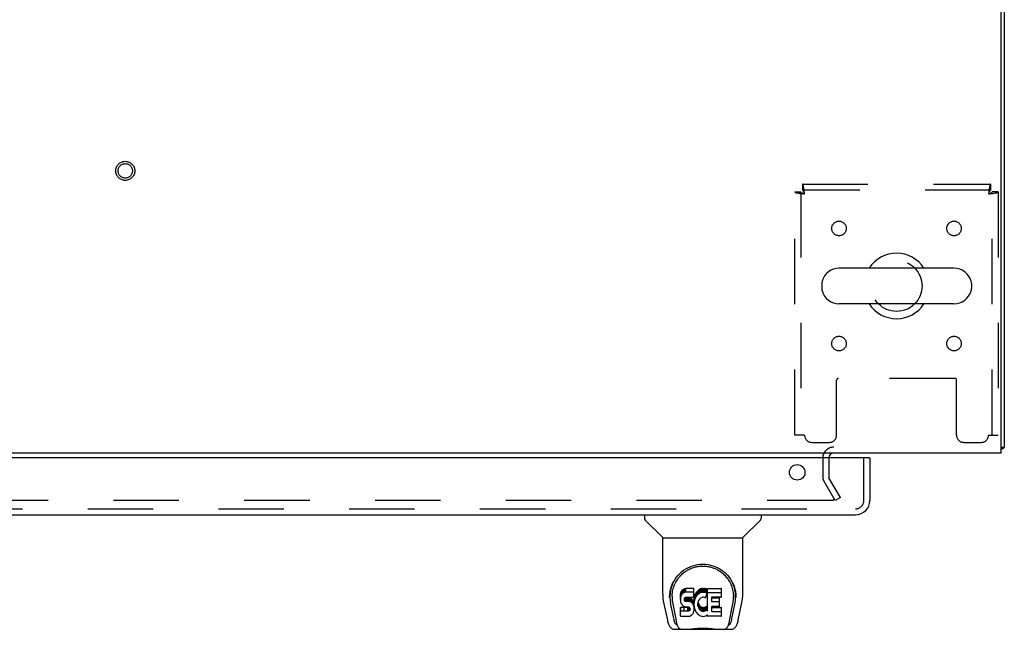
# Model space of a CAD drawing. Header units: inches. Extents: x 0 to 204, y 0 to 132.
# Tile 94 of 99: x 85 to 102, y 99 to 110. Entities that reach past the tile are written whole.
import ezdxf

# ---------------------------------------------------------------- set-up
doc = ezdxf.new("R2010")
doc.units = ezdxf.units.IN
doc.header["$LTSCALE"] = 11.243375
doc.header["$MEASUREMENT"] = 0
doc.linetypes.add('HIDDEN', pattern=[0.2, 0.1, -0.1])
doc.layers.get('0').update_dxf_attribs({"linetype": 'CONTINUOUS'})
doc.layers.add('DEFAULT_2', color=8, linetype='HIDDEN')
doc.layers.add('DOOR_ASSEMBLY', color=7, linetype='CONTINUOUS')

msp = doc.modelspace()

# ---------------------------------------------------------------- linework, layer by layer
at = {"color": 3, "linetype": 'Continuous'}
for p, q in [((102.177, 102.249), (102.177, 120.137)), ((102.229, 120.06), (102.229, 102.353)), ((102.177, 102.249), (62.031, 102.249))]:
    msp.add_line(p, q, dxfattribs=at)
at = {"color": 7, "linetype": 'Continuous'}
for p, q in [((101.362, 105.43), (99.387, 105.43)), ((99.087, 105.167), (99.087, 105.08)), ((101.662, 105.167), (101.662, 105.08)), ((101.362, 104.818), (99.387, 104.818)), ((102.177, 102.353), (102.229, 102.353)), ((102.188, 102.321), (102.177, 102.329))]:
    msp.add_line(p, q, dxfattribs=at)
at = {"color": 3, "linetype": 'Continuous'}
for points in [[(102.188, 102.321), (102.19, 102.323), (102.192, 102.324), (102.194, 102.326), (102.197, 102.328), (102.2, 102.33), (102.203, 102.331), (102.206, 102.333), (102.212, 102.336)], [(102.212, 102.336), (102.215, 102.337), (102.217, 102.339), (102.22, 102.34), (102.222, 102.342), (102.224, 102.343), (102.226, 102.345), (102.227, 102.347), (102.228, 102.348), (102.228, 102.35), (102.229, 102.351), (102.229, 102.353)]]:
    msp.add_lwpolyline(points, dxfattribs=at)
at = {"color": 7, "linetype": 'Continuous'}
for centre, radius, start, end in [((100.375, 105.124), 0.562, 32.9567, 147.0433), ((99.387, 105.124), 0.306, 90, 164.3697), ((101.362, 105.124), 0.306, 15.6303, 90), ((99.231, 105.167), 0.144, 164.3697, 180), ((101.519, 105.167), 0.144, 0, 15.6303), ((99.231, 105.08), 0.144, 180, 195.6303), ((99.387, 105.124), 0.306, 195.6303, 270), ((101.362, 105.124), 0.306, 270, 344.3697), ((101.519, 105.08), 0.144, 344.3697, 360), ((100.375, 105.124), 0.562, 212.956, 327.044)]:
    msp.add_arc(centre, radius, start, end, dxfattribs=at)
at = {"color": 3, "linetype": 'Continuous'}
for centre, radius, start, end in [((99.293, 102.164), 0.085, 90, 175.9511), ((102.04, 102.438), 0.189, 316.4873, 321.7194)]:
    msp.add_arc(centre, radius, start, end, dxfattribs=at)
at = {"layer": 'DEFAULT_2', "color": 8, "linetype": 'HIDDEN'}
for p, q in [((98.625, 106.74), (98.729, 106.74)), ((98.625, 102.561), (98.625, 106.74)), ((98.729, 106.74), (98.729, 102.561)), ((98.759, 106.874), (101.991, 106.874)), ((98.759, 106.874), (98.759, 106.77)), ((101.991, 106.77), (98.759, 106.77)), ((101.991, 106.874), (101.991, 106.77)), ((102.125, 106.74), (102.021, 106.74)), ((102.021, 102.561), (102.021, 106.74)), ((102.125, 106.74), (102.125, 102.561)), ((101.376, 103.536), (99.374, 103.536)), ((99.344, 102.561), (99.344, 103.506)), ((101.406, 102.561), (101.406, 103.506)), ((98.792, 102.561), (98.625, 102.561)), ((101.958, 102.561), (102.125, 102.561)), ((98.917, 102.436), (99.219, 102.436)), ((101.531, 102.436), (101.833, 102.436)), ((99.104, 102.164), (99.104, 101.844)), ((99.208, 102.164), (99.208, 101.844)), ((99.408, 101.488), (99.212, 101.828)), ((99.318, 101.436), (99.122, 101.776)), ((99.408, 101.488), (99.318, 101.436)), ((99.272, 101.436), (64.935, 101.436))]:
    msp.add_line(p, q, dxfattribs=at)
for points in [[(98.625, 106.74), (98.626, 106.737), (98.629, 106.735), (98.634, 106.733), (98.641, 106.73), (98.65, 106.728), (98.661, 106.725), (98.674, 106.723), (98.688, 106.721), (98.703, 106.718), (98.719, 106.716), (98.737, 106.714), (98.755, 106.711), (98.773, 106.709), (98.792, 106.707)], [(98.729, 106.74), (98.729, 106.737), (98.73, 106.735), (98.732, 106.733), (98.735, 106.73), (98.738, 106.728), (98.743, 106.725), (98.747, 106.723), (98.752, 106.721), (98.758, 106.718), (98.764, 106.716), (98.771, 106.714), (98.778, 106.711), (98.785, 106.709), (98.792, 106.707)], [(98.792, 106.707), (98.789, 106.725), (98.787, 106.744), (98.785, 106.762), (98.782, 106.779), (98.78, 106.795), (98.778, 106.811), (98.775, 106.825), (98.773, 106.837), (98.771, 106.848), (98.768, 106.857), (98.766, 106.864), (98.763, 106.869), (98.761, 106.873), (98.759, 106.874)], [(98.792, 106.707), (98.789, 106.714), (98.787, 106.721), (98.785, 106.727), (98.782, 106.734), (98.78, 106.74), (98.778, 106.746), (98.775, 106.751), (98.773, 106.756), (98.771, 106.76), (98.768, 106.763), (98.766, 106.766), (98.763, 106.768), (98.761, 106.769), (98.759, 106.77)], [(101.991, 106.874), (101.988, 106.873), (101.986, 106.869), (101.984, 106.864), (101.981, 106.857), (101.979, 106.848), (101.977, 106.837), (101.974, 106.825), (101.972, 106.811), (101.97, 106.795), (101.967, 106.779), (101.965, 106.762), (101.962, 106.744), (101.96, 106.725), (101.958, 106.707)], [(101.991, 106.77), (101.988, 106.769), (101.986, 106.768), (101.984, 106.766), (101.981, 106.763), (101.979, 106.76), (101.977, 106.756), (101.974, 106.751), (101.972, 106.746), (101.97, 106.74), (101.967, 106.734), (101.965, 106.727), (101.962, 106.721), (101.96, 106.714), (101.958, 106.707)], [(101.958, 106.707), (101.976, 106.709), (101.995, 106.711), (102.013, 106.714), (102.03, 106.716), (102.047, 106.718), (102.062, 106.721), (102.076, 106.723), (102.088, 106.725), (102.099, 106.728), (102.108, 106.73), (102.115, 106.733), (102.121, 106.735), (102.124, 106.737), (102.125, 106.74)], [(101.958, 106.707), (101.965, 106.709), (101.972, 106.711), (101.979, 106.714), (101.985, 106.716), (101.991, 106.718), (101.997, 106.721), (102.002, 106.723), (102.007, 106.725), (102.011, 106.728), (102.015, 106.73), (102.017, 106.733), (102.019, 106.735), (102.02, 106.737), (102.021, 106.74)], [(99.292, 101.453), (99.292, 101.453), (99.292, 101.451), (99.292, 101.449), (99.291, 101.447), (99.29, 101.446), (99.289, 101.444), (99.288, 101.443), (99.287, 101.442), (99.285, 101.44), (99.284, 101.439), (99.282, 101.438), (99.28, 101.437), (99.278, 101.437), (99.276, 101.436), (99.274, 101.436), (99.272, 101.436)], [(99.29, 101.461), (99.291, 101.46), (99.292, 101.458), (99.292, 101.456), (99.292, 101.454), (99.292, 101.453)]]:
    msp.add_lwpolyline(points, dxfattribs=at)
for centre, radius in [((87.104, 107.103), 0.164), ((87.104, 107.103), 0.124), ((99.385, 106.113), 0.125), ((101.364, 106.113), 0.125), ((100.375, 105.124), 0.438), ((99.385, 104.134), 0.125), ((101.364, 104.134), 0.125)]:
    msp.add_circle(centre, radius, dxfattribs=at)
for centre, radius, start, end in [((99.374, 103.506), 0.03, 90, 180), ((101.376, 103.506), 0.03, 0, 90), ((98.917, 102.561), 0.125, 180, 270), ((99.219, 102.561), 0.125, 270, 360), ((101.531, 102.561), 0.125, 180, 270), ((101.833, 102.561), 0.125, 270, 360), ((99.293, 102.164), 0.189, 90, 180), ((99.241, 101.844), 0.137, 180, 210), ((99.241, 101.844), 0.033, 180, 210)]:
    msp.add_arc(centre, radius, start, end, dxfattribs=at)
at = {"layer": 'DOOR_ASSEMBLY', "color": 3, "linetype": 'Continuous'}
for p, q in [((99.896, 102.17), (63.979, 102.17)), ((99.916, 102.17), (99.916, 101.437)), ((63.975, 101.191), (99.67, 101.191))]:
    msp.add_line(p, q, dxfattribs=at)
at = {"layer": 'DOOR_ASSEMBLY', "color": 8, "linetype": 'HIDDEN'}
for p, q in [((99.812, 101.437), (99.812, 102.17)), ((63.975, 101.295), (99.67, 101.295))]:
    msp.add_line(p, q, dxfattribs=at)
at = {"layer": 'DOOR_ASSEMBLY', "color": 7, "linetype": 'Continuous'}
for p, q in [((99.896, 102.17), (99.916, 102.17)), ((96.037, 101.191), (96.037, 101.128)), ((98.045, 101.191), (98.045, 101.128)), ((96.347, 100.803), (96.049, 101.1)), ((97.736, 100.803), (98.034, 101.1)), ((96.352, 100.797), (97.73, 100.797)), ((96.352, 99.825), (96.352, 100.797)), ((97.73, 99.826), (97.73, 100.797)), ((96.478, 99.857), (96.476, 99.793)), ((96.514, 99.783), (96.514, 99.76)), ((96.657, 99.829), (96.655, 99.805)), ((96.655, 99.738), (96.655, 99.805)), ((96.662, 99.852), (96.657, 99.829)), ((96.657, 99.762), (96.657, 99.829)), ((96.662, 99.785), (96.657, 99.762)), ((96.671, 99.874), (96.662, 99.852)), ((96.662, 99.785), (96.662, 99.852)), ((96.671, 99.808), (96.662, 99.785)), ((96.685, 99.894), (96.671, 99.874)), ((96.671, 99.808), (96.671, 99.874)), ((96.685, 99.827), (96.671, 99.808)), ((96.694, 99.902), (96.685, 99.894)), ((96.685, 99.827), (96.685, 99.894)), ((96.694, 99.835), (96.685, 99.827)), ((96.703, 99.909), (96.694, 99.902)), ((96.694, 99.835), (96.694, 99.902)), ((96.703, 99.842), (96.694, 99.835)), ((96.725, 99.918), (96.703, 99.909)), ((96.703, 99.842), (96.703, 99.909)), ((96.725, 99.852), (96.703, 99.842)), ((96.748, 99.926), (96.725, 99.918)), ((96.725, 99.852), (96.725, 99.918)), ((96.748, 99.859), (96.725, 99.852)), ((96.888, 99.926), (96.748, 99.926)), ((96.748, 99.859), (96.748, 99.926)), ((96.888, 99.859), (96.748, 99.859)), ((96.887, 99.779), (96.889, 99.792)), ((96.889, 99.883), (96.888, 99.926)), ((96.888, 99.859), (96.888, 99.926)), ((96.889, 99.816), (96.888, 99.859)), ((96.889, 99.816), (96.889, 99.883)), ((96.889, 99.792), (96.889, 99.816)), ((96.896, 99.784), (96.892, 99.762)), ((96.902, 99.805), (96.896, 99.784)), ((96.896, 99.717), (96.896, 99.784)), ((96.911, 99.826), (96.902, 99.805)), ((96.902, 99.738), (96.902, 99.805)), ((96.921, 99.845), (96.911, 99.826)), ((96.911, 99.759), (96.911, 99.826)), ((96.934, 99.863), (96.921, 99.845)), ((96.921, 99.778), (96.921, 99.845)), ((96.934, 99.796), (96.921, 99.778)), ((96.949, 99.88), (96.934, 99.863)), ((96.934, 99.796), (96.934, 99.863)), ((96.949, 99.813), (96.934, 99.796)), ((96.965, 99.895), (96.949, 99.88)), ((96.949, 99.813), (96.949, 99.88)), ((96.965, 99.828), (96.949, 99.813)), ((96.984, 99.908), (96.965, 99.895)), ((96.965, 99.828), (96.965, 99.895)), ((96.984, 99.841), (96.965, 99.828)), ((97.004, 99.917), (96.984, 99.908)), ((96.984, 99.841), (96.984, 99.908)), ((97.004, 99.85), (96.984, 99.841)), ((97.026, 99.922), (97.004, 99.917)), ((97.004, 99.85), (97.004, 99.917)), ((97.026, 99.855), (97.004, 99.85)), ((97.048, 99.924), (97.026, 99.922)), ((97.026, 99.855), (97.026, 99.922)), ((97.048, 99.857), (97.026, 99.855)), ((97.048, 99.924), (97.071, 99.924)), ((97.048, 99.857), (97.048, 99.924)), ((97.071, 99.857), (97.048, 99.857)), ((97.082, 99.922), (97.071, 99.924)), ((97.071, 99.857), (97.071, 99.924)), ((97.082, 99.855), (97.071, 99.857)), ((97.092, 99.919), (97.082, 99.922)), ((97.082, 99.855), (97.082, 99.922)), ((97.092, 99.852), (97.082, 99.855)), ((97.112, 99.835), (97.086, 99.767)), ((97.111, 99.907), (97.092, 99.919)), ((97.092, 99.852), (97.092, 99.919)), ((97.111, 99.84), (97.092, 99.852)), ((97.111, 99.907), (97.111, 99.84)), ((97.113, 99.903), (97.113, 99.84)), ((97.121, 99.924), (97.358, 99.924)), ((97.121, 99.532), (97.121, 99.924)), ((97.121, 99.857), (97.358, 99.857)), ((97.362, 99.778), (97.362, 99.919)), ((97.605, 99.857), (97.606, 99.793)), ((96.367, 99.682), (96.432, 99.377)), ((96.47, 99.77), (96.47, 99.77)), ((96.54, 99.405), (96.487, 99.675)), ((96.524, 99.662), (96.581, 99.369)), ((96.657, 99.762), (96.655, 99.738)), ((96.655, 99.738), (96.656, 99.714)), ((96.656, 99.714), (96.66, 99.691)), ((96.66, 99.691), (96.668, 99.668)), ((96.668, 99.668), (96.681, 99.648)), ((96.681, 99.648), (96.697, 99.631)), ((96.697, 99.631), (96.717, 99.618)), ((96.717, 99.618), (96.728, 99.614)), ((96.726, 99.726), (96.727, 99.741)), ((96.727, 99.719), (96.726, 99.726)), ((96.727, 99.741), (96.729, 99.756)), ((96.727, 99.719), (96.727, 99.741)), ((96.729, 99.712), (96.727, 99.719)), ((96.728, 99.614), (96.74, 99.612)), ((96.729, 99.756), (96.732, 99.763)), ((96.729, 99.712), (96.729, 99.756)), ((96.734, 99.706), (96.729, 99.712)), ((96.732, 99.763), (96.738, 99.768)), ((96.734, 99.706), (96.734, 99.764)), ((96.74, 99.701), (96.734, 99.706)), ((96.738, 99.768), (96.752, 99.772)), ((96.74, 99.768), (96.739, 99.768)), ((96.754, 99.764), (96.74, 99.768)), ((96.74, 99.701), (96.74, 99.768)), ((96.754, 99.697), (96.74, 99.701)), ((96.752, 99.772), (96.767, 99.774)), ((96.778, 99.765), (96.754, 99.764)), ((96.754, 99.697), (96.754, 99.764)), ((96.778, 99.698), (96.754, 99.697)), ((96.767, 99.774), (96.88, 99.774)), ((96.802, 99.764), (96.778, 99.765)), ((96.778, 99.698), (96.778, 99.765)), ((96.802, 99.697), (96.778, 99.698)), ((96.826, 99.758), (96.802, 99.764)), ((96.802, 99.697), (96.802, 99.764)), ((96.826, 99.692), (96.802, 99.697)), ((96.837, 99.754), (96.826, 99.758)), ((96.826, 99.692), (96.826, 99.758)), ((96.837, 99.687), (96.826, 99.692)), ((96.847, 99.747), (96.837, 99.754)), ((96.837, 99.687), (96.837, 99.754)), ((96.847, 99.68), (96.837, 99.687)), ((96.864, 99.73), (96.847, 99.747)), ((96.847, 99.68), (96.847, 99.747)), ((96.864, 99.663), (96.847, 99.68)), ((96.877, 99.71), (96.864, 99.73)), ((96.864, 99.663), (96.864, 99.73)), ((96.877, 99.643), (96.864, 99.663)), ((96.886, 99.688), (96.877, 99.71)), ((96.877, 99.643), (96.877, 99.71)), ((96.886, 99.621), (96.877, 99.643)), ((96.88, 99.774), (96.886, 99.774)), ((96.886, 99.774), (96.887, 99.779)), ((96.887, 99.684), (96.886, 99.688)), ((96.886, 99.621), (96.886, 99.688)), ((96.892, 99.598), (96.886, 99.621)), ((96.892, 99.762), (96.887, 99.717)), ((96.887, 99.65), (96.887, 99.717)), ((96.892, 99.695), (96.887, 99.65)), ((96.887, 99.65), (96.888, 99.628)), ((96.888, 99.628), (96.891, 99.606)), ((96.892, 99.695), (96.892, 99.762)), ((96.896, 99.717), (96.892, 99.695)), ((96.902, 99.738), (96.896, 99.717)), ((96.911, 99.759), (96.902, 99.738)), ((96.921, 99.778), (96.911, 99.759)), ((96.961, 99.693), (96.957, 99.666)), ((96.957, 99.666), (96.957, 99.639)), ((96.957, 99.639), (96.958, 99.626)), ((96.958, 99.626), (96.958, 99.666)), ((96.958, 99.626), (96.961, 99.613)), ((96.96, 99.686), (96.961, 99.68)), ((96.964, 99.706), (96.961, 99.693)), ((96.961, 99.68), (96.971, 99.655)), ((96.961, 99.613), (96.961, 99.68)), ((96.961, 99.613), (96.971, 99.588)), ((96.97, 99.717), (96.964, 99.706)), ((96.984, 99.741), (96.97, 99.717)), ((96.971, 99.655), (96.985, 99.632)), ((96.971, 99.588), (96.971, 99.655)), ((96.993, 99.751), (96.984, 99.741)), ((96.985, 99.632), (96.993, 99.622)), ((96.985, 99.565), (96.985, 99.632)), ((97.003, 99.758), (96.993, 99.751)), ((96.993, 99.622), (97.003, 99.613)), ((96.993, 99.555), (96.993, 99.622)), ((97.028, 99.769), (97.003, 99.758)), ((97.003, 99.613), (97.015, 99.606)), ((97.003, 99.546), (97.003, 99.613)), ((97.041, 99.772), (97.028, 99.769)), ((97.054, 99.772), (97.041, 99.772)), ((97.068, 99.769), (97.054, 99.772)), ((97.08, 99.764), (97.068, 99.769)), ((97.092, 99.61), (97.103, 99.617)), ((97.103, 99.617), (97.103, 99.55)), ((97.109, 99.616), (97.121, 99.598)), ((97.191, 99.769), (97.191, 99.702)), ((97.358, 99.773), (97.196, 99.773)), ((97.196, 99.764), (97.327, 99.764)), ((97.196, 99.697), (97.327, 99.697)), ((97.327, 99.615), (97.197, 99.615)), ((97.331, 99.619), (97.331, 99.759)), ((97.502, 99.369), (97.558, 99.659)), ((97.543, 99.405), (97.596, 99.675)), ((97.558, 99.659), (97.559, 99.663)), ((97.612, 99.77), (97.612, 99.77)), ((97.65, 99.377), (97.715, 99.682)), ((96.658, 99.452), (96.658, 99.594)), ((96.721, 99.599), (96.662, 99.598)), ((96.662, 99.532), (96.662, 99.598)), ((96.721, 99.532), (96.662, 99.532)), ((96.662, 99.447), (96.806, 99.447)), ((96.782, 99.599), (96.721, 99.599)), ((96.721, 99.532), (96.721, 99.599)), ((96.782, 99.532), (96.721, 99.532)), ((96.74, 99.612), (96.788, 99.611)), ((96.797, 99.6), (96.782, 99.599)), ((96.782, 99.532), (96.782, 99.599)), ((96.797, 99.534), (96.782, 99.532)), ((96.788, 99.611), (96.795, 99.61)), ((96.795, 99.61), (96.802, 99.608)), ((96.804, 99.604), (96.797, 99.6)), ((96.797, 99.534), (96.797, 99.6)), ((96.804, 99.537), (96.797, 99.534)), ((96.802, 99.608), (96.808, 99.603)), ((96.806, 99.605), (96.804, 99.604)), ((96.804, 99.537), (96.804, 99.604)), ((96.809, 99.542), (96.804, 99.537)), ((96.806, 99.447), (96.818, 99.449)), ((96.808, 99.603), (96.813, 99.597)), ((96.809, 99.542), (96.809, 99.602)), ((96.819, 99.554), (96.809, 99.542)), ((96.813, 99.597), (96.82, 99.584)), ((96.818, 99.449), (96.83, 99.453)), ((96.819, 99.554), (96.819, 99.586)), ((96.821, 99.561), (96.819, 99.554)), ((96.82, 99.584), (96.822, 99.569)), ((96.821, 99.561), (96.821, 99.573)), ((96.822, 99.569), (96.821, 99.561)), ((96.83, 99.453), (96.849, 99.467)), ((96.849, 99.467), (96.866, 99.484)), ((96.866, 99.484), (96.873, 99.494)), ((96.873, 99.494), (96.879, 99.504)), ((96.879, 99.504), (96.887, 99.527)), ((96.887, 99.527), (96.893, 99.55)), ((96.891, 99.606), (96.896, 99.584)), ((96.895, 99.574), (96.892, 99.598)), ((96.893, 99.55), (96.895, 99.574)), ((96.895, 99.574), (96.895, 99.589)), ((96.896, 99.584), (96.903, 99.563)), ((96.903, 99.563), (96.924, 99.524)), ((96.924, 99.524), (96.937, 99.505)), ((96.937, 99.505), (96.952, 99.489)), ((96.952, 99.489), (96.968, 99.474)), ((96.968, 99.474), (96.986, 99.46)), ((96.971, 99.588), (96.985, 99.565)), ((96.985, 99.565), (96.993, 99.555)), ((96.986, 99.46), (96.996, 99.455)), ((96.993, 99.555), (97.003, 99.546)), ((96.996, 99.455), (97.006, 99.451)), ((97.003, 99.546), (97.015, 99.539)), ((97.006, 99.451), (97.028, 99.446)), ((97.015, 99.606), (97.027, 99.601)), ((97.015, 99.539), (97.015, 99.606)), ((97.015, 99.539), (97.027, 99.534)), ((97.027, 99.601), (97.04, 99.599)), ((97.027, 99.534), (97.027, 99.601)), ((97.027, 99.534), (97.04, 99.532)), ((97.028, 99.446), (97.05, 99.443)), ((97.04, 99.599), (97.054, 99.598)), ((97.04, 99.532), (97.04, 99.599)), ((97.04, 99.532), (97.054, 99.531)), ((97.05, 99.443), (97.072, 99.446)), ((97.054, 99.598), (97.067, 99.6)), ((97.054, 99.531), (97.054, 99.598)), ((97.054, 99.531), (97.067, 99.533)), ((97.067, 99.6), (97.08, 99.604)), ((97.067, 99.533), (97.067, 99.6)), ((97.067, 99.533), (97.08, 99.537)), ((97.072, 99.446), (97.093, 99.453)), ((97.08, 99.604), (97.092, 99.61)), ((97.08, 99.537), (97.08, 99.604)), ((97.08, 99.537), (97.092, 99.543)), ((97.092, 99.543), (97.092, 99.61)), ((97.092, 99.543), (97.103, 99.55)), ((97.093, 99.453), (97.112, 99.465)), ((97.109, 99.549), (97.121, 99.532)), ((97.123, 99.465), (97.112, 99.465)), ((97.112, 99.465), (97.112, 99.465)), ((97.123, 99.452), (97.123, 99.465)), ((97.358, 99.447), (97.127, 99.447)), ((97.192, 99.61), (97.192, 99.533)), ((97.197, 99.595), (97.358, 99.595)), ((97.197, 99.528), (97.358, 99.528)), ((97.363, 99.452), (97.363, 99.591)), ((96.598, 99.301), (96.591, 99.301)), ((96.597, 99.305), (96.6, 99.295)), ((96.601, 99.295), (96.6, 99.295)), ((97.482, 99.295), (97.486, 99.305)), ((97.482, 99.295), (97.482, 99.295)), ((97.491, 99.301), (97.484, 99.301)), ((96.557, 99.222), (97.526, 99.222)), ((96.643, 99.222), (96.637, 99.222)), ((96.643, 99.222), (96.642, 99.222)), ((97.441, 99.222), (97.44, 99.222))]:
    msp.add_line(p, q, dxfattribs=at)
for points in [[(96.471, 99.783), (96.473, 99.824), (96.48, 99.874), (96.491, 99.921), (96.505, 99.965), (96.522, 100.007), (96.542, 100.046), (96.564, 100.083), (96.589, 100.118), (96.616, 100.151), (96.646, 100.182), (96.677, 100.21), (96.711, 100.236), (96.747, 100.259), (96.784, 100.28), (96.824, 100.298), (96.865, 100.313), (96.908, 100.325), (96.952, 100.334), (96.997, 100.339), (97.042, 100.341), (97.087, 100.339), (97.131, 100.334), (97.175, 100.325), (97.218, 100.313), (97.259, 100.298), (97.299, 100.279), (97.336, 100.259), (97.372, 100.235), (97.406, 100.209), (97.437, 100.181), (97.467, 100.151), (97.494, 100.118), (97.519, 100.083), (97.541, 100.046), (97.561, 100.006), (97.578, 99.964), (97.592, 99.92), (97.603, 99.873), (97.61, 99.824), (97.612, 99.783)], [(96.514, 99.783), (96.515, 99.803), (96.516, 99.827), (96.519, 99.852), (96.522, 99.875), (96.527, 99.899), (96.533, 99.922), (96.54, 99.945), (96.547, 99.967), (96.556, 99.988), (96.565, 100.009), (96.576, 100.03), (96.587, 100.049), (96.598, 100.068), (96.61, 100.086), (96.623, 100.104), (96.636, 100.12), (96.65, 100.136), (96.664, 100.151), (96.678, 100.165), (96.693, 100.179), (96.708, 100.191), (96.723, 100.203), (96.739, 100.214), (96.754, 100.225), (96.77, 100.235), (96.786, 100.244), (96.802, 100.252), (96.818, 100.26), (96.833, 100.267), (96.849, 100.274), (96.865, 100.28), (96.881, 100.285), (96.897, 100.29), (96.913, 100.294), (96.929, 100.298), (96.945, 100.301), (96.961, 100.304), (96.977, 100.306), (96.993, 100.308), (97.009, 100.309), (97.025, 100.31), (97.041, 100.31), (97.056, 100.31), (97.072, 100.309), (97.088, 100.308), (97.104, 100.306), (97.12, 100.304), (97.136, 100.301), (97.152, 100.298), (97.168, 100.295), (97.184, 100.29), (97.2, 100.286), (97.216, 100.28), (97.232, 100.274), (97.248, 100.268), (97.264, 100.261), (97.28, 100.253), (97.296, 100.244), (97.312, 100.235), (97.328, 100.226), (97.343, 100.215), (97.358, 100.204), (97.374, 100.192), (97.389, 100.179), (97.403, 100.166), (97.418, 100.152), (97.432, 100.137), (97.446, 100.121), (97.459, 100.104), (97.472, 100.087), (97.484, 100.069), (97.496, 100.05), (97.507, 100.03), (97.517, 100.01), (97.526, 99.989), (97.535, 99.967), (97.543, 99.945), (97.549, 99.922), (97.555, 99.899), (97.56, 99.876), (97.564, 99.852), (97.566, 99.828), (97.568, 99.803), (97.568, 99.783)], [(96.352, 99.825), (96.353, 99.792), (96.356, 99.752), (96.362, 99.713), (96.367, 99.682)], [(96.47, 99.77), (96.47, 99.775), (96.471, 99.783)], [(97.559, 99.663), (97.56, 99.666), (97.56, 99.669), (97.561, 99.672), (97.561, 99.675), (97.562, 99.678), (97.562, 99.681), (97.563, 99.685), (97.563, 99.688), (97.564, 99.692), (97.564, 99.696), (97.565, 99.699), (97.565, 99.703), (97.566, 99.707), (97.566, 99.711), (97.566, 99.715), (97.567, 99.72), (97.567, 99.724), (97.567, 99.729), (97.568, 99.733), (97.568, 99.738), (97.568, 99.743), (97.568, 99.748), (97.568, 99.753), (97.568, 99.758), (97.568, 99.783)], [(97.612, 99.783), (97.612, 99.776), (97.612, 99.77)], [(97.715, 99.682), (97.721, 99.712), (97.726, 99.752), (97.729, 99.792), (97.73, 99.826)], [(96.514, 99.76), (96.515, 99.744), (96.516, 99.715), (96.519, 99.687), (96.524, 99.662)], [(96.662, 99.598), (96.662, 99.598), (96.661, 99.598), (96.661, 99.598), (96.66, 99.598), (96.66, 99.598), (96.66, 99.598), (96.659, 99.597), (96.659, 99.597), (96.659, 99.597), (96.658, 99.596), (96.658, 99.596), (96.658, 99.595), (96.658, 99.595), (96.658, 99.594)], [(96.662, 99.532), (96.662, 99.532), (96.661, 99.531), (96.661, 99.531), (96.66, 99.531), (96.66, 99.531), (96.66, 99.531), (96.659, 99.53), (96.659, 99.53), (96.659, 99.53), (96.658, 99.529), (96.658, 99.529), (96.658, 99.528), (96.658, 99.528), (96.658, 99.527)], [(96.432, 99.377), (96.435, 99.364), (96.44, 99.345), (96.445, 99.328), (96.45, 99.313), (96.456, 99.3), (96.462, 99.287), (96.468, 99.276), (96.476, 99.266), (96.484, 99.256), (96.493, 99.247), (96.503, 99.239), (96.515, 99.232), (96.527, 99.227), (96.54, 99.224), (96.553, 99.222), (96.557, 99.222)], [(96.581, 99.369), (96.583, 99.358), (96.586, 99.344), (96.59, 99.33), (96.593, 99.318), (96.597, 99.305)], [(96.601, 99.295), (96.606, 99.282), (96.612, 99.27), (96.618, 99.259), (96.625, 99.25), (96.632, 99.242), (96.641, 99.235), (96.65, 99.229), (96.659, 99.225), (96.669, 99.223), (96.677, 99.222)], [(97.405, 99.222), (97.413, 99.223), (97.423, 99.225), (97.433, 99.229), (97.442, 99.235), (97.45, 99.242), (97.457, 99.25), (97.464, 99.259), (97.47, 99.27), (97.477, 99.282), (97.482, 99.295)], [(97.486, 99.305), (97.489, 99.318), (97.493, 99.33), (97.496, 99.344), (97.499, 99.358), (97.502, 99.369)], [(97.526, 99.222), (97.529, 99.222), (97.542, 99.224), (97.555, 99.227), (97.567, 99.232), (97.579, 99.239), (97.589, 99.246), (97.598, 99.255), (97.606, 99.265), (97.614, 99.276), (97.62, 99.287), (97.626, 99.299), (97.632, 99.313), (97.637, 99.328), (97.642, 99.345), (97.647, 99.364), (97.65, 99.377)], [(96.758, 99.222), (96.778, 99.223), (96.8, 99.224), (96.824, 99.226), (96.848, 99.229), (96.874, 99.232), (96.901, 99.235), (96.928, 99.238), (96.957, 99.24), (96.985, 99.242), (97.015, 99.243), (97.044, 99.243), (97.073, 99.243), (97.102, 99.241), (97.131, 99.239), (97.158, 99.237), (97.185, 99.234), (97.212, 99.232), (97.237, 99.229), (97.261, 99.226), (97.283, 99.224), (97.305, 99.223), (97.325, 99.222)], [(96.758, 99.222), (96.78, 99.223), (96.807, 99.224), (96.834, 99.227), (96.862, 99.23), (96.891, 99.233), (96.92, 99.235), (96.95, 99.238), (96.98, 99.24), (97.01, 99.241), (97.041, 99.241), (97.071, 99.241), (97.102, 99.24), (97.132, 99.238), (97.162, 99.235), (97.191, 99.233), (97.22, 99.23), (97.248, 99.227), (97.276, 99.224), (97.302, 99.223), (97.325, 99.222)]]:
    msp.add_lwpolyline(points, dxfattribs=at)
at = {"layer": 'DOOR_ASSEMBLY', "color": 3, "linetype": 'Continuous'}
msp.add_circle((98.666, 101.92), 0.133, dxfattribs=at)
msp.add_arc((99.67, 101.437), 0.246, 270, 360, dxfattribs=at)
at = {"layer": 'DOOR_ASSEMBLY', "color": 8, "linetype": 'HIDDEN'}
msp.add_arc((99.67, 101.437), 0.142, 270, 360, dxfattribs=at)
at = {"layer": 'DOOR_ASSEMBLY', "color": 7, "linetype": 'Continuous'}
for centre, radius, start, end in [((96.077, 101.128), 0.0394, 180, 225), ((98.006, 101.128), 0.0394, 315, 360), ((96.36, 100.817), 0.0197, 225, 262.5), ((97.722, 100.817), 0.0197, 277.5, 315)]:
    msp.add_arc(centre, radius, start, end, dxfattribs=at)
for centre, major_axis, ratio, start_param, end_param in [((97.041, 99.783), (0, 0.565), 0.999848, 1.137008, 1.76365), ((97.041, 99.783), (0, 0.565), 0.999848, 4.519536, 5.145564), ((97.108, 99.903), (0.00448, 0), 1, 0.003891, 0.905353), ((97.108, 99.836), (0, 0.00448), 1, -1.566955, -0.665444), ((97.108, 99.836), (0.00448, 0), 1, -0.366491, 0.003842), ((97.358, 99.919), (0, 0.00448), 1, -1.570796, 0), ((97.358, 99.852), (0, 0.00448), 1, -1.570796, 0), ((97.082, 99.768), (0, 0.00448), 1, -3.557718, -1.937287), ((97.105, 99.613), (0, 0.00448), 1, -0.975826, 0.651783), ((97.196, 99.769), (0, 0.00448), 1, 0, 1.570796), ((97.196, 99.768), (0, 0.00448), 1, -4.318348, -3.643774), ((97.196, 99.702), (0, 0.00448), 1, 1.570796, 3.141593), ((97.197, 99.61), (0, 0.00448), 1, 0, 1.570796), ((97.196, 99.768), (0.00448, 0), 1, -2.072978, -1.570796), ((97.327, 99.759), (0, 0.00448), 1, -1.570796, 0), ((97.327, 99.693), (0, 0.00448), 1, -1.570796, 0), ((97.327, 99.619), (0, 0.00448), 1, -3.141593, -1.570796), ((97.358, 99.778), (0, 0.00448), 1, -3.141593, -1.570796), ((96.662, 99.452), (0, 0.00483), 1, -4.712389, -3.141593), ((97.105, 99.547), (0, 0.00448), 1, -0.975826, 0.651783), ((97.127, 99.452), (0, 0.00448), 1, 1.570796, 3.141593), ((97.197, 99.6), (0, 0.00448), 1, 1.570796, 3.141593), ((97.197, 99.533), (0, 0.00448), 1, 1.570796, 3.141593), ((97.358, 99.591), (0, 0.00448), 1, -1.570796, 0), ((97.358, 99.524), (0, 0.00448), 1, -1.570796, 0), ((97.358, 99.452), (0, 0.00448), 1, -3.141593, -1.570796), ((96.597, 99.655), (0.007, 0.354), 0.213027, -3.923008, -3.13761), ((97.485, 99.655), (-0.007, 0.354), 0.213027, -3.145575, -2.360177)]:
    msp.add_ellipse(centre, major_axis=major_axis, ratio=ratio, start_param=start_param, end_param=end_param, dxfattribs=at)

doc.saveas('drawing.dxf')
